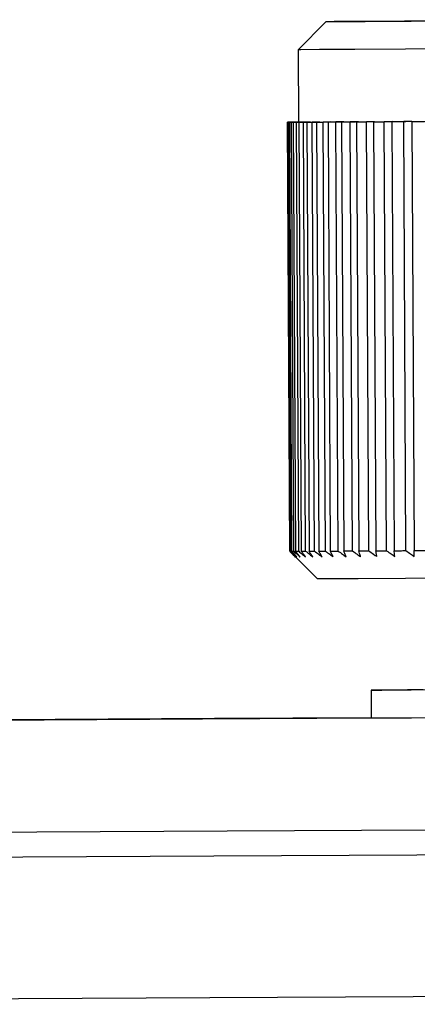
# Model space of a CAD drawing. Header units: millimetres. Extents: x -353 to -41, y 81 to 365.
# Tile 12 of 48: x -333 to -326, y 199 to 216. Entities that reach past the tile are written whole.
import ezdxf

# ---------------------------------------------------------------- set-up
doc = ezdxf.new("R2010")
doc.units = ezdxf.units.MM

msp = doc.modelspace()

# ---------------------------------------------------------------- linework, layer by layer
at = {"color": 7, "linetype": 'Continuous', "lineweight": 25}
for p, q in [((-327.639, 216.222), (-328.136, 215.719)), ((-328.136, 215.719), (-328.129, 214.419)), ((-328.223, 214.418), (-328.329, 214.418)), ((-328.323, 214.418), (-328.329, 214.418)), ((-328.288, 206.718), (-328.329, 214.418)), ((-328.326, 214.418), (-328.223, 214.418)), ((-328.326, 214.418), (-328.311, 214.418)), ((-328.326, 214.418), (-328.286, 206.718)), ((-328.323, 214.418), (-328.212, 214.419)), ((-328.198, 214.419), (-328.311, 214.418)), ((-328.212, 214.419), (-328.311, 214.418)), ((-328.27, 206.718), (-328.311, 214.418)), ((-328.294, 214.418), (-328.198, 214.419)), ((-328.294, 214.418), (-328.253, 206.718)), ((-328.282, 214.418), (-328.166, 214.419)), ((-328.138, 214.419), (-328.257, 214.418)), ((-328.216, 206.718), (-328.257, 214.418)), ((-328.166, 214.419), (-328.256, 214.418)), ((-328.225, 214.418), (-328.138, 214.419)), ((-328.225, 214.418), (-328.184, 206.719)), ((-328.206, 214.419), (-328.129, 214.419)), ((-328.042, 214.419), (-328.167, 214.419)), ((-328.126, 206.719), (-328.167, 214.419)), ((-328.129, 214.419), (-328.166, 214.419)), ((-328.121, 214.419), (-328.042, 214.419)), ((-328.121, 214.419), (-328.08, 206.719)), ((-327.911, 214.42), (-328.041, 214.419)), ((-328.001, 206.719), (-328.041, 214.419)), ((-327.981, 214.42), (-327.911, 214.42)), ((-327.981, 214.42), (-327.94, 206.72)), ((-327.746, 214.421), (-327.881, 214.42)), ((-327.84, 206.72), (-327.881, 214.42)), ((-327.807, 214.421), (-327.746, 214.421)), ((-327.807, 214.421), (-327.766, 206.721)), ((-327.548, 214.422), (-327.686, 214.421)), ((-327.646, 206.721), (-327.686, 214.421)), ((-327.599, 214.422), (-327.548, 214.422)), ((-327.599, 214.422), (-327.558, 206.722)), ((-327.317, 214.423), (-327.459, 214.422)), ((-327.418, 206.722), (-327.459, 214.422)), ((-327.358, 214.423), (-327.317, 214.423)), ((-327.358, 214.423), (-327.317, 206.723)), ((-327.054, 214.424), (-327.199, 214.424)), ((-327.158, 206.724), (-327.199, 214.424)), ((-327.086, 214.424), (-327.054, 214.424)), ((-327.086, 214.424), (-327.045, 206.724)), ((-326.762, 214.426), (-326.908, 214.425)), ((-326.867, 206.725), (-326.908, 214.425)), ((-326.783, 214.426), (-326.762, 214.426)), ((-326.783, 214.426), (-326.742, 206.726)), ((-326.441, 214.428), (-326.588, 214.427)), ((-326.547, 206.727), (-326.588, 214.427)), ((-326.452, 214.428), (-326.441, 214.428)), ((-326.452, 214.428), (-326.411, 206.728)), ((-326.093, 214.429), (-326.24, 214.429)), ((-326.2, 206.729), (-326.24, 214.429)), ((-326.093, 214.429), (-326.093, 214.429)), ((-326.093, 214.429), (-326.053, 206.73)), ((-328.288, 206.718), (-327.786, 206.221)), ((-328.286, 206.718), (-328.27, 206.718)), ((-326.825, 204.226), (-326.822, 203.726))]:
    msp.add_line(p, q, dxfattribs=at)
at = {"color": 7, "linetype": 'Continuous', "lineweight": 25, "flags": 128}
for points in [[(-320.981, 216.257), (-322.48, 216.249), (-323.9, 216.242), (-325.169, 216.235), (-326.223, 216.229), (-327.01, 216.225), (-327.489, 216.223), (-327.638, 216.222), (-327.448, 216.223), (-326.93, 216.225), (-326.108, 216.229), (-325.025, 216.235), (-323.735, 216.242), (-322.301, 216.25), (-320.797, 216.257)], [(-320.788, 215.758), (-322.297, 215.75), (-323.745, 215.742), (-325.067, 215.735), (-326.207, 215.729), (-327.115, 215.724), (-327.75, 215.721), (-328.085, 215.719), (-328.136, 215.719)], [(-328.282, 214.418), (-328.287, 214.418), (-328.291, 214.418), (-328.295, 214.418), (-328.298, 214.418), (-328.302, 214.418), (-328.305, 214.418), (-328.308, 214.418), (-328.311, 214.418)], [(-328.294, 214.418), (-328.29, 214.418), (-328.286, 214.418), (-328.282, 214.418), (-328.277, 214.418), (-328.272, 214.418), (-328.268, 214.418), (-328.262, 214.418), (-328.257, 214.418)], [(-328.206, 214.419), (-328.213, 214.419), (-328.22, 214.419), (-328.227, 214.419), (-328.233, 214.419), (-328.239, 214.418), (-328.245, 214.418), (-328.251, 214.418), (-328.256, 214.418)], [(-328.225, 214.418), (-328.219, 214.418), (-328.212, 214.418), (-328.205, 214.419), (-328.198, 214.419), (-328.19, 214.419), (-328.183, 214.419), (-328.175, 214.419), (-328.167, 214.419)], [(-328.095, 214.419), (-328.104, 214.419), (-328.114, 214.419), (-328.123, 214.419), (-328.132, 214.419), (-328.141, 214.419), (-328.149, 214.419), (-328.158, 214.419), (-328.166, 214.419)], [(-328.129, 214.419), (-328.078, 214.419), (-327.743, 214.421), (-327.108, 214.424), (-326.201, 214.429), (-325.061, 214.435), (-323.738, 214.442), (-322.29, 214.45), (-320.781, 214.458)], [(-328.121, 214.419), (-328.112, 214.419), (-328.102, 214.419), (-328.093, 214.419), (-328.083, 214.419), (-328.073, 214.419), (-328.062, 214.419), (-328.052, 214.419), (-328.041, 214.419)], [(-327.981, 214.42), (-327.969, 214.42), (-327.957, 214.42), (-327.945, 214.42), (-327.933, 214.42), (-327.92, 214.42), (-327.907, 214.42), (-327.894, 214.42), (-327.881, 214.42)], [(-327.807, 214.421), (-327.792, 214.421), (-327.778, 214.421), (-327.763, 214.421), (-327.748, 214.421), (-327.733, 214.421), (-327.718, 214.421), (-327.702, 214.421), (-327.686, 214.421)], [(-327.599, 214.422), (-327.582, 214.422), (-327.565, 214.422), (-327.548, 214.422), (-327.53, 214.422), (-327.513, 214.422), (-327.495, 214.422), (-327.477, 214.422), (-327.459, 214.422)], [(-327.358, 214.423), (-327.339, 214.423), (-327.319, 214.423), (-327.3, 214.423), (-327.28, 214.423), (-327.26, 214.423), (-327.24, 214.423), (-327.219, 214.424), (-327.199, 214.424)], [(-327.086, 214.424), (-327.064, 214.424), (-327.042, 214.425), (-327.02, 214.425), (-326.998, 214.425), (-326.976, 214.425), (-326.954, 214.425), (-326.931, 214.425), (-326.908, 214.425)], [(-326.783, 214.426), (-326.759, 214.426), (-326.735, 214.426), (-326.711, 214.426), (-326.687, 214.426), (-326.663, 214.427), (-326.638, 214.427), (-326.613, 214.427), (-326.588, 214.427)], [(-326.452, 214.428), (-326.426, 214.428), (-326.4, 214.428), (-326.374, 214.428), (-326.347, 214.428), (-326.321, 214.428), (-326.294, 214.428), (-326.267, 214.429), (-326.24, 214.429)], [(-326.093, 214.429), (-326.065, 214.43), (-326.037, 214.43), (-326.009, 214.43), (-325.981, 214.43), (-325.953, 214.43), (-325.924, 214.43), (-325.895, 214.431), (-325.867, 214.431)], [(-328.253, 206.718), (-328.249, 206.718), (-328.245, 206.718), (-328.241, 206.718), (-328.236, 206.718), (-328.232, 206.718), (-328.227, 206.718), (-328.222, 206.718), (-328.216, 206.718)], [(-328.184, 206.719), (-328.178, 206.719), (-328.171, 206.719), (-328.164, 206.719), (-328.157, 206.719), (-328.15, 206.719), (-328.142, 206.719), (-328.134, 206.719), (-328.126, 206.719)], [(-328.08, 206.719), (-328.071, 206.719), (-328.061, 206.719), (-328.052, 206.719), (-328.042, 206.719), (-328.032, 206.719), (-328.022, 206.719), (-328.011, 206.719), (-328.001, 206.719)], [(-327.94, 206.72), (-327.928, 206.72), (-327.916, 206.72), (-327.904, 206.72), (-327.892, 206.72), (-327.879, 206.72), (-327.866, 206.72), (-327.853, 206.72), (-327.84, 206.72)], [(-327.766, 206.721), (-327.752, 206.721), (-327.737, 206.721), (-327.722, 206.721), (-327.707, 206.721), (-327.692, 206.721), (-327.677, 206.721), (-327.661, 206.721), (-327.646, 206.721)], [(-327.558, 206.722), (-327.541, 206.722), (-327.524, 206.722), (-327.507, 206.722), (-327.489, 206.722), (-327.472, 206.722), (-327.454, 206.722), (-327.436, 206.722), (-327.418, 206.722)], [(-327.317, 206.723), (-327.298, 206.723), (-327.278, 206.723), (-327.259, 206.723), (-327.239, 206.723), (-327.219, 206.723), (-327.199, 206.724), (-327.179, 206.724), (-327.158, 206.724)], [(-327.045, 206.724), (-327.023, 206.725), (-327.002, 206.725), (-326.98, 206.725), (-326.957, 206.725), (-326.935, 206.725), (-326.913, 206.725), (-326.89, 206.725), (-326.867, 206.725)], [(-326.742, 206.726), (-326.719, 206.726), (-326.695, 206.726), (-326.67, 206.726), (-326.646, 206.726), (-326.622, 206.727), (-326.597, 206.727), (-326.572, 206.727), (-326.547, 206.727)], [(-326.411, 206.728), (-326.385, 206.728), (-326.359, 206.728), (-326.333, 206.728), (-326.307, 206.728), (-326.28, 206.728), (-326.253, 206.729), (-326.227, 206.729), (-326.2, 206.729)], [(-326.053, 206.73), (-326.025, 206.73), (-325.997, 206.73), (-325.969, 206.73), (-325.94, 206.73), (-325.912, 206.73), (-325.883, 206.73), (-325.855, 206.731), (-325.826, 206.731)], [(-320.741, 206.258), (-322.29, 206.249), (-323.766, 206.242), (-325.095, 206.235), (-326.21, 206.229), (-327.056, 206.224), (-327.59, 206.222), (-327.785, 206.221), (-327.786, 206.221)], [(-325.893, 204.231), (-326.171, 204.229), (-326.668, 204.227), (-326.825, 204.226), (-326.633, 204.227), (-326.104, 204.229), (-325.268, 204.234), (-324.174, 204.24), (-322.885, 204.246), (-321.477, 204.254), (-320.031, 204.261)], [(-335.287, 203.68), (-332.699, 203.694), (-329.855, 203.709), (-326.77, 203.725), (-323.462, 203.742), (-319.949, 203.761), (-316.251, 203.78), (-312.389, 203.8)], [(-326.822, 203.726), (-326.822, 203.726), (-326.63, 203.727), (-326.101, 203.729), (-325.265, 203.734), (-324.171, 203.74), (-322.883, 203.746), (-321.474, 203.754), (-320.028, 203.761)], [(-326.822, 203.73), (-329.637, 203.715), (-332.499, 203.699), (-335.107, 203.685)], [(-352.849, 201.58), (-352.814, 201.58), (-352.506, 201.582), (-351.877, 201.585), (-350.932, 201.589), (-349.674, 201.596), (-348.11, 201.604), (-346.248, 201.613), (-344.097, 201.625), (-341.667, 201.637), (-338.969, 201.651), (-336.018, 201.667), (-332.827, 201.683), (-329.412, 201.701), (-325.79, 201.72), (-321.978, 201.74), (-317.995, 201.761), (-313.86, 201.783), (-309.594, 201.806), (-305.217, 201.829), (-300.75, 201.853), (-296.216, 201.877), (-291.636, 201.901), (-287.033, 201.925)], [(-287.032, 201.468), (-291.661, 201.444), (-296.266, 201.419), (-300.826, 201.395), (-305.318, 201.372), (-309.719, 201.348), (-314.009, 201.326), (-318.167, 201.304), (-322.173, 201.283), (-326.006, 201.262), (-329.648, 201.243), (-333.082, 201.225), (-336.291, 201.209), (-339.259, 201.193), (-341.971, 201.179), (-344.415, 201.166), (-346.579, 201.155), (-348.451, 201.145), (-350.024, 201.137), (-351.288, 201.131), (-352.239, 201.126), (-352.871, 201.123), (-353.182, 201.122), (-353.216, 201.121)], [(-353.335, 198.586), (-353.301, 198.587), (-352.99, 198.588), (-352.357, 198.591), (-351.404, 198.596), (-350.137, 198.602), (-348.561, 198.61), (-346.685, 198.62), (-344.517, 198.631), (-342.068, 198.644), (-339.35, 198.658), (-336.377, 198.674), (-333.161, 198.691), (-329.721, 198.709), (-326.071, 198.728), (-322.23, 198.748), (-318.217, 198.769), (-314.05, 198.791), (-309.751, 198.814), (-305.341, 198.837), (-300.84, 198.861), (-296.272, 198.885), (-291.657, 198.909), (-287.019, 198.934)], [(-353.335, 198.586), (-353.301, 198.587), (-352.99, 198.588), (-352.357, 198.591), (-351.404, 198.596), (-350.137, 198.602), (-348.561, 198.61), (-346.685, 198.62), (-344.517, 198.631), (-342.068, 198.644), (-339.35, 198.658), (-336.377, 198.674), (-333.161, 198.691), (-329.721, 198.709), (-326.071, 198.728), (-322.23, 198.748), (-318.217, 198.769), (-314.05, 198.791), (-309.751, 198.814), (-305.341, 198.837), (-300.84, 198.861), (-296.272, 198.885), (-291.657, 198.909), (-287.019, 198.934)]]:
    msp.add_lwpolyline(points, dxfattribs=at)
at = {"color": 7, "linetype": 'Continuous', "lineweight": 25}
for points in [[(-328.288, 206.718), (-328.269, 206.698), (-328.233, 206.663), (-328.198, 206.629), (-328.182, 206.613)], [(-328.182, 206.613), (-328.201, 206.633), (-328.236, 206.668), (-328.27, 206.703), (-328.286, 206.718)], [(-328.27, 206.718), (-328.249, 206.699), (-328.212, 206.664), (-328.174, 206.629), (-328.157, 206.614)], [(-328.157, 206.614), (-328.175, 206.633), (-328.207, 206.668), (-328.239, 206.703), (-328.253, 206.718)], [(-328.216, 206.718), (-328.194, 206.699), (-328.154, 206.664), (-328.114, 206.629), (-328.097, 206.614)], [(-328.097, 206.614), (-328.113, 206.633), (-328.142, 206.668), (-328.172, 206.703), (-328.184, 206.719)], [(-328.126, 206.719), (-328.103, 206.699), (-328.061, 206.664), (-328.019, 206.63), (-328.001, 206.614)], [(-328.001, 206.614), (-328.016, 206.634), (-328.042, 206.669), (-328.068, 206.704), (-328.08, 206.719)], [(-328.001, 206.719), (-327.976, 206.7), (-327.933, 206.665), (-327.889, 206.63), (-327.87, 206.615)], [(-327.87, 206.615), (-327.883, 206.634), (-327.907, 206.669), (-327.93, 206.704), (-327.94, 206.72)], [(-327.84, 206.72), (-327.815, 206.701), (-327.77, 206.666), (-327.725, 206.631), (-327.705, 206.616)], [(-327.705, 206.616), (-327.716, 206.635), (-327.737, 206.67), (-327.757, 206.705), (-327.766, 206.721)], [(-327.646, 206.721), (-327.62, 206.702), (-327.573, 206.667), (-327.527, 206.632), (-327.506, 206.617)], [(-327.506, 206.617), (-327.516, 206.636), (-327.533, 206.671), (-327.55, 206.706), (-327.558, 206.722)], [(-327.418, 206.722), (-327.391, 206.703), (-327.344, 206.668), (-327.296, 206.633), (-327.275, 206.618)], [(-327.275, 206.618), (-327.283, 206.638), (-327.297, 206.672), (-327.311, 206.708), (-327.317, 206.723)], [(-327.158, 206.724), (-327.131, 206.704), (-327.083, 206.669), (-327.034, 206.635), (-327.013, 206.619)], [(-327.013, 206.619), (-327.019, 206.639), (-327.03, 206.674), (-327.04, 206.709), (-327.045, 206.724)], [(-326.867, 206.725), (-326.84, 206.706), (-326.791, 206.671), (-326.742, 206.636), (-326.721, 206.621)], [(-326.721, 206.621), (-326.725, 206.64), (-326.732, 206.675), (-326.739, 206.711), (-326.742, 206.726)], [(-326.547, 206.727), (-326.52, 206.707), (-326.471, 206.673), (-326.421, 206.638), (-326.4, 206.623)], [(-326.4, 206.623), (-326.402, 206.642), (-326.406, 206.677), (-326.409, 206.712), (-326.411, 206.728)], [(-326.2, 206.729), (-326.172, 206.709), (-326.123, 206.674), (-326.073, 206.64), (-326.051, 206.624)], [(-326.051, 206.624), (-326.052, 206.644), (-326.052, 206.679), (-326.052, 206.714), (-326.053, 206.73)]]:
    msp.add_open_spline(points, degree=3, knots=[0, 0, 0, 0, 0.56, 1, 1, 1, 1], dxfattribs=at)

doc.saveas('drawing.dxf')
